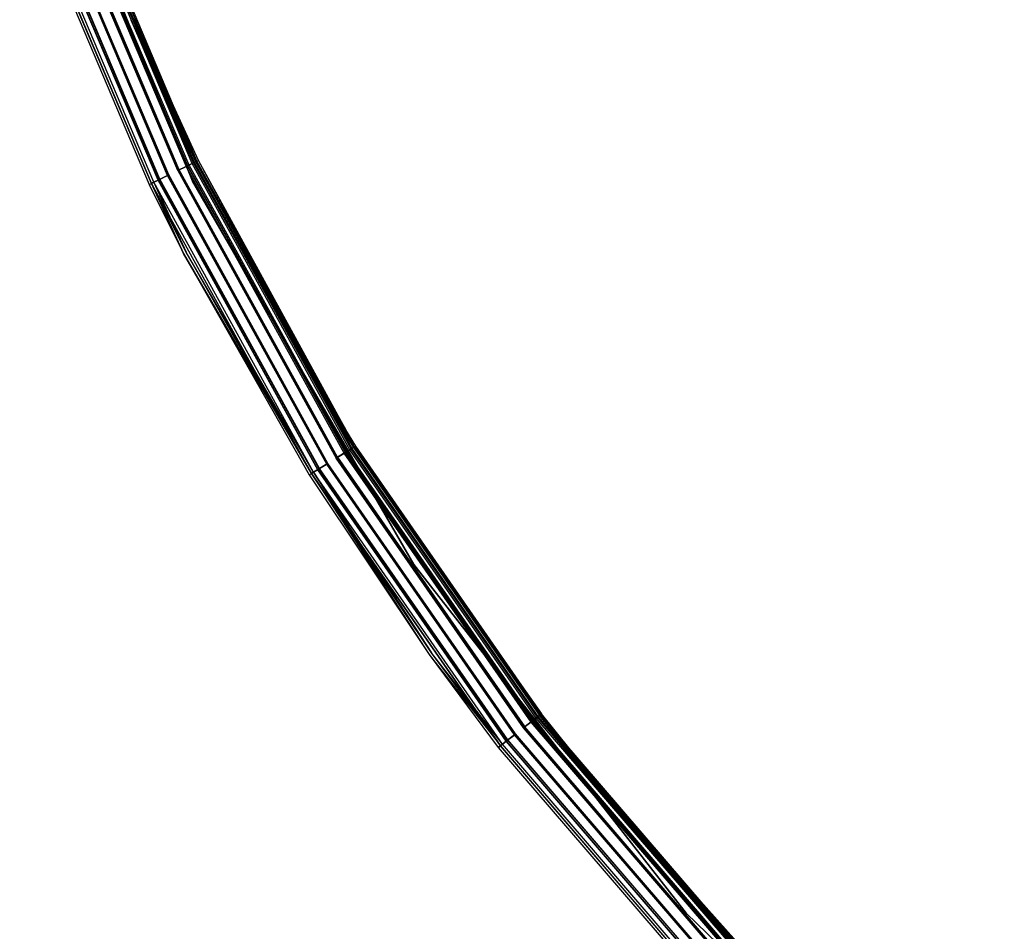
# Model space of a CAD drawing. Extents: x -22.9 to 23, y 4.7 to 50.6.
# Tile 2 of 95: x -21.5 to -14.5, y 12.3 to 18.8. Entities that reach past the tile are written whole.
import ezdxf

# ---------------------------------------------------------------- set-up
doc = ezdxf.new("R2010")
doc.units = 0
doc.header["$LTSCALE"] = 2.54
doc.layers.get('0').update_dxf_attribs({"linetype": 'CONTINUOUS'})

# ---------------------------------------------------------------- blocks, each defined once
blk = doc.blocks.new('HOTEL-MOOD-11783-11791_STL')
at = {"color": 0}
for p, q in [((-21.4789, 20.5931, 1.8265), (-20.2986, 17.6717, 1.8265)), ((-20.2986, 17.6717, 1.8065), (-21.4789, 20.5931, 1.8065)), ((-21.4789, 20.5931, 1.8265), (-20.2986, 17.6717, 1.8265)), ((-20.2986, 17.6717, 1.8065), (-21.4789, 20.5931, 1.8065)), ((-21.2527, 19.9239, 31.9371), (-20.3429, 17.7774, 31.9371)), ((-21.2527, 19.9239, 31.9371), (-20.3429, 17.7774, 31.9371)), ((-20.3342, 17.7816, 1.6593), (-21.2436, 19.9272, 1.6593)), ((-20.3342, 17.7816, 1.6593), (-21.2436, 19.9272, 1.6593)), ((-20.3317, 17.7828, 31.9528), (-21.241, 19.9282, 31.9528)), ((-20.3317, 17.7828, 31.9528), (-21.241, 19.9282, 31.9528)), ((-20.323, 17.7871, 1.6437), (-21.2319, 19.9315, 1.6437)), ((-20.323, 17.7871, 1.6437), (-21.2319, 19.9315, 1.6437)), ((-20.3008, 17.7979, 31.8783), (-21.2087, 19.94, 31.8783)), ((-20.3008, 17.7979, 31.8783), (-21.2087, 19.94, 31.8783)), ((-21.1979, 19.9439, 1.7202), (-20.7346, 18.8187, 1.7961)), ((-20.2905, 17.8029, 1.7202), (-21.1979, 19.9439, 1.7202)), ((-20.2905, 17.8029, 1.7202), (-21.1979, 19.9439, 1.7202)), ((-21.1979, 19.9439, 1.7202), (-20.7346, 18.8187, 1.7961)), ((-20.2857, 17.8052, 31.8049), (-21.1929, 19.9457, 31.8049)), ((-20.2857, 17.8052, 31.8049), (-21.1929, 19.9457, 31.8049)), ((-20.2845, 17.8058, 31.887), (-21.1917, 19.9461, 31.887)), ((-20.2845, 17.8058, 31.887), (-21.1917, 19.9461, 31.887)), ((-21.1816, 19.9498, 1.7961), (-20.7346, 18.8187, 1.7961)), ((-21.1816, 19.9498, 1.7961), (-20.7346, 18.8187, 1.7961)), ((-20.2743, 17.8107, 1.7115), (-21.181, 19.95, 1.7115)), ((-20.2743, 17.8107, 1.7115), (-21.181, 19.95, 1.7115)), ((-21.1741, 19.9525, 31.8049), (-20.2677, 17.8139, 31.8049)), ((-21.1741, 19.9525, 31.8049), (-20.2677, 17.8139, 31.8049)), ((-20.5438, 17.6798, 31.9528), (-21.4625, 19.8475, 31.9528)), ((-20.5438, 17.6798, 31.9528), (-21.4625, 19.8475, 31.9528)), ((-20.5418, 17.6807, 1.6438), (-21.4604, 19.8482, 1.6438)), ((-20.5418, 17.6807, 1.6438), (-21.4604, 19.8482, 1.6438)), ((-20.5325, 17.6852, 31.9371), (-21.4508, 19.8517, 31.9371)), ((-20.5325, 17.6852, 31.9371), (-21.4508, 19.8517, 31.9371)), ((-20.5305, 17.6862, 1.6595), (-21.4487, 19.8525, 1.6595)), ((-20.5305, 17.6862, 1.6595), (-21.4487, 19.8525, 1.6595)), ((-20.4756, 17.7129, 31.9893), (-21.3913, 19.8734, 31.9893)), ((-20.4756, 17.7129, 31.9893), (-21.3913, 19.8734, 31.9893)), ((-20.4716, 17.7149, 31.9698), (-21.3871, 19.8749, 31.9698)), ((-20.4716, 17.7149, 31.9698), (-21.3871, 19.8749, 31.9698)), ((-20.4715, 17.7149, 1.6061), (-21.387, 19.875, 1.6061)), ((-20.4715, 17.7149, 1.6061), (-21.387, 19.875, 1.6061)), ((-20.4674, 17.7169, 1.6256), (-21.3828, 19.8765, 1.6256)), ((-20.4674, 17.7169, 1.6256), (-21.3828, 19.8765, 1.6256)), ((-20.4039, 17.7477, 31.9698), (-21.3164, 19.9007, 31.9698)), ((-20.4039, 17.7477, 31.9698), (-21.3164, 19.9007, 31.9698)), ((-20.3999, 17.7497, 31.9893), (-21.3122, 19.9022, 31.9893)), ((-20.3999, 17.7497, 31.9893), (-21.3122, 19.9022, 31.9893)), ((-20.3974, 17.7509, 1.6256), (-21.3096, 19.9032, 1.6256)), ((-20.3974, 17.7509, 1.6256), (-21.3096, 19.9032, 1.6256)), ((-20.3934, 17.7529, 1.6061), (-21.3054, 19.9047, 1.6061)), ((-20.3934, 17.7529, 1.6061), (-21.3054, 19.9047, 1.6061)), ((-21.5294, 19.8231, 31.8049), (-20.6078, 17.6487, 31.8049)), ((-21.5294, 19.8231, 1.7963), (-20.6078, 17.6487, 1.7963)), ((-21.5294, 19.8231, 31.8049), (-20.6078, 17.6487, 31.8049)), ((-21.5294, 19.8231, 1.7963), (-20.6078, 17.6487, 1.7963)), ((-20.5909, 17.6568, 31.887), (-21.5118, 19.8295, 31.887)), ((-20.5909, 17.6568, 31.887), (-21.5118, 19.8295, 31.887)), ((-20.5904, 17.6571, 1.7117), (-21.5113, 19.8297, 1.7117)), ((-20.5904, 17.6571, 1.7117), (-21.5113, 19.8297, 1.7117)), ((-20.5898, 17.6574, 31.8049), (-21.5106, 19.8299, 31.8049)), ((-20.5898, 17.6574, 1.7963), (-21.5106, 19.8299, 1.7963)), ((-20.5898, 17.6574, 31.8049), (-21.5106, 19.8299, 31.8049)), ((-20.5898, 17.6574, 1.7963), (-21.5106, 19.8299, 1.7963)), ((-20.5747, 17.6647, 31.8783), (-21.4949, 19.8357, 31.8783)), ((-20.5747, 17.6647, 31.8783), (-21.4949, 19.8357, 31.8783)), ((-20.5742, 17.665, 1.7204), (-21.4943, 19.8359, 1.7204)), ((-20.5742, 17.665, 1.7204), (-21.4943, 19.8359, 1.7204)), ((-20.7346, 18.8187, 1.7961), (-20.2748, 17.8105, 1.7961)), ((-20.2905, 17.8029, 1.7202), (-20.7346, 18.8187, 1.7961)), ((-20.7346, 18.8187, 1.7961), (-20.2748, 17.8105, 1.7961)), ((-20.2905, 17.8029, 1.7202), (-20.7346, 18.8187, 1.7961)), ((-20.2568, 17.8192, 1.7961), (-20.7162, 18.8266, 1.7961)), ((-20.7162, 18.8266, 1.7961), (-20.2743, 17.8107, 1.7115)), ((-20.2568, 17.8192, 1.7961), (-20.7162, 18.8266, 1.7961)), ((-20.7162, 18.8266, 1.7961), (-20.2743, 17.8107, 1.7115)), ((-20.2677, 17.8139, 31.8049), (-20.2845, 17.8058, 31.887)), ((-20.2677, 17.8139, 31.8049), (-20.2845, 17.8058, 31.887)), ((-20.2568, 17.8192, 1.7961), (-20.2743, 17.8107, 1.7115)), ((-20.2568, 17.8192, 1.7961), (-20.2743, 17.8107, 1.7115)), ((-20.2677, 17.8139, 31.8049), (-19.1462, 15.7799, 31.8049)), ((-20.2677, 17.8139, 31.8049), (-19.1462, 15.7799, 31.8049)), ((-19.2068, 15.9012, 1.7961), (-20.2568, 17.8192, 1.7961)), ((-19.1524, 15.776, 1.7115), (-20.2568, 17.8192, 1.7961)), ((-19.2068, 15.9012, 1.7961), (-20.2568, 17.8192, 1.7961)), ((-19.1524, 15.776, 1.7115), (-20.2568, 17.8192, 1.7961)), ((-20.4039, 17.7477, 31.9698), (-20.3429, 17.7774, 31.9371)), ((-20.4039, 17.7477, 31.9698), (-20.3429, 17.7774, 31.9371)), ((-20.4039, 17.7477, 31.9698), (-19.2749, 15.7, 31.9698)), ((-20.4039, 17.7477, 31.9698), (-19.2749, 15.7, 31.9698)), ((-20.3317, 17.7828, 31.9528), (-20.3999, 17.7497, 31.9893)), ((-20.3317, 17.7828, 31.9528), (-20.3999, 17.7497, 31.9893)), ((-19.2711, 15.7024, 31.9893), (-20.3999, 17.7497, 31.9893)), ((-19.2711, 15.7024, 31.9893), (-20.3999, 17.7497, 31.9893)), ((-20.3974, 17.7509, 1.6256), (-20.3342, 17.7816, 1.6593)), ((-20.3974, 17.7509, 1.6256), (-20.3342, 17.7816, 1.6593)), ((-19.2687, 15.7039, 1.6256), (-20.3974, 17.7509, 1.6256)), ((-19.2687, 15.7039, 1.6256), (-20.3974, 17.7509, 1.6256)), ((-20.323, 17.7871, 1.6437), (-20.3934, 17.7529, 1.6061)), ((-20.323, 17.7871, 1.6437), (-20.3934, 17.7529, 1.6061)), ((-19.2649, 15.7062, 1.6061), (-20.3934, 17.7529, 1.6061)), ((-19.2649, 15.7062, 1.6061), (-20.3934, 17.7529, 1.6061)), ((-20.3008, 17.7979, 31.8783), (-20.3429, 17.7774, 31.9371)), ((-20.3008, 17.7979, 31.8783), (-20.3429, 17.7774, 31.9371)), ((-19.2173, 15.7358, 31.9371), (-20.3429, 17.7774, 31.9371)), ((-19.2173, 15.7358, 31.9371), (-20.3429, 17.7774, 31.9371)), ((-20.3342, 17.7816, 1.6593), (-20.2905, 17.8029, 1.7202)), ((-20.3342, 17.7816, 1.6593), (-20.2905, 17.8029, 1.7202)), ((-19.209, 15.7409, 1.6593), (-20.3342, 17.7816, 1.6593)), ((-19.209, 15.7409, 1.6593), (-20.3342, 17.7816, 1.6593)), ((-20.2845, 17.8058, 31.887), (-20.3317, 17.7828, 31.9528)), ((-20.2845, 17.8058, 31.887), (-20.3317, 17.7828, 31.9528)), ((-19.2067, 15.7423, 31.9528), (-20.3317, 17.7828, 31.9528)), ((-19.2067, 15.7423, 31.9528), (-20.3317, 17.7828, 31.9528)), ((-20.2743, 17.8107, 1.7115), (-20.323, 17.7871, 1.6437)), ((-20.2743, 17.8107, 1.7115), (-20.323, 17.7871, 1.6437)), ((-19.1985, 15.7474, 1.6437), (-20.323, 17.7871, 1.6437)), ((-19.1985, 15.7474, 1.6437), (-20.323, 17.7871, 1.6437)), ((-20.2857, 17.8052, 31.8049), (-20.3008, 17.7979, 31.8783)), ((-20.2857, 17.8052, 31.8049), (-20.3008, 17.7979, 31.8783)), ((-19.1774, 15.7605, 31.8783), (-20.3008, 17.7979, 31.8783)), ((-19.1774, 15.7605, 31.8783), (-20.3008, 17.7979, 31.8783)), ((-20.2748, 17.8105, 1.7961), (-20.2905, 17.8029, 1.7202)), ((-20.2748, 17.8105, 1.7961), (-20.2905, 17.8029, 1.7202)), ((-19.1677, 15.7665, 1.7202), (-20.2905, 17.8029, 1.7202)), ((-19.2238, 15.8908, 1.7961), (-20.2905, 17.8029, 1.7202)), ((-19.1677, 15.7665, 1.7202), (-20.2905, 17.8029, 1.7202)), ((-19.2238, 15.8908, 1.7961), (-20.2905, 17.8029, 1.7202)), ((-19.1632, 15.7693, 31.8049), (-20.2857, 17.8052, 31.8049)), ((-19.1632, 15.7693, 31.8049), (-20.2857, 17.8052, 31.8049)), ((-19.1621, 15.77, 31.887), (-20.2845, 17.8058, 31.887)), ((-19.1621, 15.77, 31.887), (-20.2845, 17.8058, 31.887)), ((-20.2748, 17.8105, 1.7961), (-19.2068, 15.9012, 1.7961)), ((-20.2748, 17.8105, 1.7961), (-19.2068, 15.9012, 1.7961)), ((-20.2748, 17.8105, 1.7961), (-19.2238, 15.8908, 1.7961)), ((-20.2748, 17.8105, 1.7961), (-19.2238, 15.8908, 1.7961)), ((-19.1524, 15.776, 1.7115), (-20.2743, 17.8107, 1.7115)), ((-19.1524, 15.776, 1.7115), (-20.2743, 17.8107, 1.7115)), ((-20.5438, 17.6798, 31.9528), (-20.5909, 17.6568, 31.887)), ((-20.5438, 17.6798, 31.9528), (-20.5909, 17.6568, 31.887)), ((-20.5418, 17.6807, 1.6438), (-20.5904, 17.6571, 1.7117)), ((-20.5418, 17.6807, 1.6438), (-20.5904, 17.6571, 1.7117)), ((-20.5325, 17.6852, 31.9371), (-20.5747, 17.6647, 31.8783)), ((-20.5325, 17.6852, 31.9371), (-20.5747, 17.6647, 31.8783)), ((-20.5742, 17.665, 1.7204), (-20.5305, 17.6862, 1.6595)), ((-20.5742, 17.665, 1.7204), (-20.5305, 17.6862, 1.6595)), ((-20.4756, 17.7129, 31.9893), (-20.5438, 17.6798, 31.9528)), ((-20.4756, 17.7129, 31.9893), (-20.5438, 17.6798, 31.9528)), ((-19.407, 15.618, 31.9528), (-20.5438, 17.6798, 31.9528)), ((-19.407, 15.618, 31.9528), (-20.5438, 17.6798, 31.9528)), ((-20.4715, 17.7149, 1.6061), (-20.5418, 17.6807, 1.6438)), ((-20.4715, 17.7149, 1.6061), (-20.5418, 17.6807, 1.6438)), ((-19.4051, 15.6192, 1.6438), (-20.5418, 17.6807, 1.6438)), ((-19.4051, 15.6192, 1.6438), (-20.5418, 17.6807, 1.6438)), ((-20.4716, 17.7149, 31.9698), (-20.5325, 17.6852, 31.9371)), ((-20.4716, 17.7149, 31.9698), (-20.5325, 17.6852, 31.9371)), ((-19.3964, 15.6246, 31.9371), (-20.5325, 17.6852, 31.9371)), ((-19.3964, 15.6246, 31.9371), (-20.5325, 17.6852, 31.9371)), ((-20.5305, 17.6862, 1.6595), (-20.4674, 17.7169, 1.6256)), ((-20.5305, 17.6862, 1.6595), (-20.4674, 17.7169, 1.6256)), ((-19.3945, 15.6258, 1.6595), (-20.5305, 17.6862, 1.6595)), ((-19.3945, 15.6258, 1.6595), (-20.5305, 17.6862, 1.6595)), ((-19.3426, 15.658, 31.9893), (-20.4756, 17.7129, 31.9893)), ((-19.3426, 15.658, 31.9893), (-20.4756, 17.7129, 31.9893)), ((-19.3388, 15.6604, 31.9698), (-20.4716, 17.7149, 31.9698)), ((-19.3388, 15.6604, 31.9698), (-20.4716, 17.7149, 31.9698)), ((-19.3387, 15.6604, 1.6061), (-20.4715, 17.7149, 1.6061)), ((-19.3387, 15.6604, 1.6061), (-20.4715, 17.7149, 1.6061)), ((-19.3349, 15.6628, 1.6256), (-20.4674, 17.7169, 1.6256)), ((-19.3349, 15.6628, 1.6256), (-20.4674, 17.7169, 1.6256)), ((-20.2986, 17.6717, 1.8265), (-18.7232, 14.9431, 1.8265)), ((-18.7232, 14.9431, 1.8065), (-20.2986, 17.6717, 1.8065)), ((-20.2986, 17.6717, 1.8265), (-18.7232, 14.9431, 1.8265)), ((-20.2986, 17.6717, 1.8265), (-20.2986, 17.6717, 1.8065)), ((-18.7232, 14.9431, 1.8065), (-20.2986, 17.6717, 1.8065)), ((-20.2986, 17.6717, 1.8265), (-20.2986, 17.6717, 1.8065)), ((-20.6078, 17.6487, 1.7963), (-20.5904, 17.6571, 1.7117)), ((-20.6078, 17.6487, 1.7963), (-20.5904, 17.6571, 1.7117)), ((-20.6078, 17.6487, 31.8049), (-20.5909, 17.6568, 31.887)), ((-20.6078, 17.6487, 31.8049), (-20.5909, 17.6568, 31.887)), ((-20.6078, 17.6487, 31.8049), (-20.3617, 17.1574, 31.8049)), ((-20.6078, 17.6487, 1.7963), (-20.6078, 17.6487, 31.8049)), ((-20.6078, 17.6487, 1.7963), (-20.6078, 17.6487, 31.8049)), ((-20.6078, 17.6487, 1.7963), (-20.3617, 17.1574, 1.7963)), ((-20.6078, 17.6487, 31.8049), (-20.3617, 17.1574, 31.8049)), ((-20.6078, 17.6487, 1.7963), (-20.3617, 17.1574, 1.7963)), ((-20.3617, 17.1574, 31.8049), (-20.5909, 17.6568, 31.887)), ((-20.3617, 17.1574, 31.8049), (-20.5909, 17.6568, 31.887)), ((-19.4516, 15.5904, 31.887), (-20.5909, 17.6568, 31.887)), ((-19.4516, 15.5904, 31.887), (-20.5909, 17.6568, 31.887)), ((-20.5904, 17.6571, 1.7117), (-20.3617, 17.1574, 1.7963)), ((-19.4511, 15.5907, 1.7117), (-20.5904, 17.6571, 1.7117)), ((-19.4511, 15.5907, 1.7117), (-20.5904, 17.6571, 1.7117)), ((-20.5904, 17.6571, 1.7117), (-20.3617, 17.1574, 1.7963)), ((-20.5898, 17.6574, 1.7963), (-20.5742, 17.665, 1.7204)), ((-20.5898, 17.6574, 1.7963), (-20.5742, 17.665, 1.7204)), ((-20.5747, 17.6647, 31.8783), (-20.5898, 17.6574, 31.8049)), ((-20.5747, 17.6647, 31.8783), (-20.5898, 17.6574, 31.8049)), ((-20.3439, 17.1666, 31.8049), (-20.5898, 17.6574, 31.8049)), ((-20.3439, 17.1666, 1.7963), (-20.5898, 17.6574, 1.7963)), ((-20.5898, 17.6574, 1.7963), (-20.5898, 17.6574, 31.8049)), ((-20.3439, 17.1666, 31.8049), (-20.5898, 17.6574, 31.8049)), ((-20.5898, 17.6574, 1.7963), (-20.5898, 17.6574, 31.8049)), ((-20.3439, 17.1666, 1.7963), (-20.5898, 17.6574, 1.7963)), ((-20.5747, 17.6647, 31.8783), (-20.3439, 17.1666, 31.8049)), ((-19.4363, 15.5999, 31.8783), (-20.5747, 17.6647, 31.8783)), ((-19.4363, 15.5999, 31.8783), (-20.5747, 17.6647, 31.8783)), ((-20.5747, 17.6647, 31.8783), (-20.3439, 17.1666, 31.8049)), ((-19.4358, 15.6002, 1.7204), (-20.5742, 17.665, 1.7204)), ((-20.3439, 17.1666, 1.7963), (-20.5742, 17.665, 1.7204)), ((-20.3439, 17.1666, 1.7963), (-20.5742, 17.665, 1.7204)), ((-19.4358, 15.6002, 1.7204), (-20.5742, 17.665, 1.7204)), ((-20.3617, 17.1574, 31.8049), (-19.4516, 15.5904, 31.887)), ((-20.3617, 17.1574, 31.8049), (-19.4516, 15.5904, 31.887)), ((-20.3617, 17.1574, 31.8049), (-19.4675, 15.5805, 31.8049)), ((-20.3617, 17.1574, 1.7963), (-20.3617, 17.1574, 31.8049)), ((-20.3617, 17.1574, 1.7963), (-20.3617, 17.1574, 31.8049)), ((-20.3617, 17.1574, 1.7963), (-19.4675, 15.5805, 1.7963)), ((-20.3617, 17.1574, 31.8049), (-19.4675, 15.5805, 31.8049)), ((-19.4511, 15.5907, 1.7117), (-20.3617, 17.1574, 1.7963)), ((-19.4511, 15.5907, 1.7117), (-20.3617, 17.1574, 1.7963)), ((-20.3617, 17.1574, 1.7963), (-19.4675, 15.5805, 1.7963)), ((-19.4363, 15.5999, 31.8783), (-20.3439, 17.1666, 31.8049)), ((-19.4363, 15.5999, 31.8783), (-20.3439, 17.1666, 31.8049)), ((-19.4505, 15.5911, 31.8049), (-20.3439, 17.1666, 31.8049)), ((-19.4505, 15.5911, 1.7963), (-20.3439, 17.1666, 1.7963)), ((-20.3439, 17.1666, 1.7963), (-20.3439, 17.1666, 31.8049)), ((-19.4505, 15.5911, 31.8049), (-20.3439, 17.1666, 31.8049)), ((-20.3439, 17.1666, 1.7963), (-20.3439, 17.1666, 31.8049)), ((-19.4505, 15.5911, 1.7963), (-20.3439, 17.1666, 1.7963)), ((-19.4358, 15.6002, 1.7204), (-20.3439, 17.1666, 1.7963)), ((-19.4358, 15.6002, 1.7204), (-20.3439, 17.1666, 1.7963)), ((-19.2238, 15.8908, 1.7961), (-19.1529, 15.7757, 1.7961)), ((-19.2238, 15.8908, 1.7961), (-19.1529, 15.7757, 1.7961)), ((-19.2238, 15.8908, 1.7961), (-19.1677, 15.7665, 1.7202)), ((-19.2238, 15.8908, 1.7961), (-19.1677, 15.7665, 1.7202)), ((-19.1359, 15.7862, 1.7961), (-19.2068, 15.9012, 1.7961)), ((-19.1359, 15.7862, 1.7961), (-19.2068, 15.9012, 1.7961)), ((-19.1524, 15.776, 1.7115), (-19.2068, 15.9012, 1.7961)), ((-19.1524, 15.776, 1.7115), (-19.2068, 15.9012, 1.7961)), ((-19.1462, 15.7799, 31.8049), (-19.1621, 15.77, 31.887)), ((-19.1462, 15.7799, 31.8049), (-19.1621, 15.77, 31.887)), ((-19.1359, 15.7862, 1.7961), (-19.1524, 15.776, 1.7115)), ((-19.1359, 15.7862, 1.7961), (-19.1524, 15.776, 1.7115)), ((-19.1462, 15.7799, 31.8049), (-17.8215, 13.8719, 31.8049)), ((-19.1462, 15.7799, 31.8049), (-17.8215, 13.8719, 31.8049)), ((-17.8119, 13.8793, 1.7961), (-19.1359, 15.7862, 1.7961)), ((-17.8119, 13.8793, 1.7961), (-19.1359, 15.7862, 1.7961)), ((-19.2173, 15.7358, 31.9371), (-19.2749, 15.7, 31.9698)), ((-19.2173, 15.7358, 31.9371), (-19.2749, 15.7, 31.9698)), ((-19.2067, 15.7423, 31.9528), (-19.2711, 15.7024, 31.9893)), ((-19.2067, 15.7423, 31.9528), (-19.2711, 15.7024, 31.9893)), ((-19.2687, 15.7039, 1.6256), (-19.209, 15.7409, 1.6593)), ((-19.2687, 15.7039, 1.6256), (-19.209, 15.7409, 1.6593)), ((-19.1985, 15.7474, 1.6437), (-19.2649, 15.7062, 1.6061)), ((-19.1985, 15.7474, 1.6437), (-19.2649, 15.7062, 1.6061)), ((-19.1774, 15.7605, 31.8783), (-19.2173, 15.7358, 31.9371)), ((-19.1774, 15.7605, 31.8783), (-19.2173, 15.7358, 31.9371)), ((-17.8876, 13.8207, 31.9371), (-19.2173, 15.7358, 31.9371)), ((-17.8876, 13.8207, 31.9371), (-19.2173, 15.7358, 31.9371)), ((-19.209, 15.7409, 1.6593), (-19.1677, 15.7665, 1.7202)), ((-19.209, 15.7409, 1.6593), (-19.1677, 15.7665, 1.7202)), ((-17.88, 13.8266, 1.6593), (-19.209, 15.7409, 1.6593)), ((-17.88, 13.8266, 1.6593), (-19.209, 15.7409, 1.6593)), ((-19.1621, 15.77, 31.887), (-19.2067, 15.7423, 31.9528)), ((-19.1621, 15.77, 31.887), (-19.2067, 15.7423, 31.9528)), ((-17.8778, 13.8284, 31.9528), (-19.2067, 15.7423, 31.9528)), ((-17.8778, 13.8284, 31.9528), (-19.2067, 15.7423, 31.9528)), ((-19.1524, 15.776, 1.7115), (-19.1985, 15.7474, 1.6437)), ((-19.1524, 15.776, 1.7115), (-19.1985, 15.7474, 1.6437)), ((-19.1985, 15.7474, 1.6437), (-17.8701, 13.8343, 1.6437)), ((-19.1985, 15.7474, 1.6437), (-17.8701, 13.8343, 1.6437)), ((-19.1632, 15.7693, 31.8049), (-19.1774, 15.7605, 31.8783)), ((-19.1632, 15.7693, 31.8049), (-19.1774, 15.7605, 31.8783)), ((-17.8505, 13.8494, 31.8783), (-19.1774, 15.7605, 31.8783)), ((-17.8505, 13.8494, 31.8783), (-19.1774, 15.7605, 31.8783)), ((-19.1529, 15.7757, 1.7961), (-19.1677, 15.7665, 1.7202)), ((-19.1529, 15.7757, 1.7961), (-19.1677, 15.7665, 1.7202)), ((-17.8415, 13.8564, 1.7202), (-19.1677, 15.7665, 1.7202)), ((-17.8415, 13.8564, 1.7202), (-19.1677, 15.7665, 1.7202)), ((-17.8373, 13.8597, 31.8049), (-19.1632, 15.7693, 31.8049)), ((-17.8373, 13.8597, 31.8049), (-19.1632, 15.7693, 31.8049)), ((-17.8363, 13.8605, 31.887), (-19.1621, 15.77, 31.887)), ((-17.8363, 13.8605, 31.887), (-19.1621, 15.77, 31.887)), ((-19.1529, 15.7757, 1.7961), (-17.8119, 13.8793, 1.7961)), ((-19.1529, 15.7757, 1.7961), (-17.8119, 13.8793, 1.7961)), ((-19.1529, 15.7757, 1.7961), (-17.8277, 13.8671, 1.7961)), ((-19.1529, 15.7757, 1.7961), (-17.8277, 13.8671, 1.7961)), ((-19.1524, 15.776, 1.7115), (-17.8273, 13.8674, 1.7115)), ((-19.1524, 15.776, 1.7115), (-17.8273, 13.8674, 1.7115)), ((-19.3426, 15.658, 31.9893), (-19.407, 15.618, 31.9528)), ((-19.3426, 15.658, 31.9893), (-19.407, 15.618, 31.9528)), ((-19.3387, 15.6604, 1.6061), (-19.4051, 15.6192, 1.6438)), ((-19.3387, 15.6604, 1.6061), (-19.4051, 15.6192, 1.6438)), ((-19.3388, 15.6604, 31.9698), (-19.3964, 15.6246, 31.9371)), ((-19.3388, 15.6604, 31.9698), (-19.3964, 15.6246, 31.9371)), ((-19.3945, 15.6258, 1.6595), (-19.3349, 15.6628, 1.6256)), ((-19.3945, 15.6258, 1.6595), (-19.3349, 15.6628, 1.6256)), ((-18.0043, 13.7305, 31.9893), (-19.3426, 15.658, 31.9893)), ((-18.0043, 13.7305, 31.9893), (-19.3426, 15.658, 31.9893)), ((-19.3388, 15.6604, 31.9698), (-18.0008, 13.7332, 31.9698)), ((-19.3388, 15.6604, 31.9698), (-18.0008, 13.7332, 31.9698)), ((-19.3387, 15.6604, 1.6061), (-18.0007, 13.7333, 1.6061)), ((-19.3387, 15.6604, 1.6061), (-18.0007, 13.7333, 1.6061)), ((-17.9971, 13.736, 1.6256), (-19.3349, 15.6628, 1.6256)), ((-17.9971, 13.736, 1.6256), (-19.3349, 15.6628, 1.6256)), ((-17.9413, 13.7793, 31.9698), (-19.2749, 15.7, 31.9698)), ((-17.9413, 13.7793, 31.9698), (-19.2749, 15.7, 31.9698)), ((-17.9377, 13.782, 31.9893), (-19.2711, 15.7024, 31.9893)), ((-17.9377, 13.782, 31.9893), (-19.2711, 15.7024, 31.9893)), ((-17.9355, 13.7837, 1.6256), (-19.2687, 15.7039, 1.6256)), ((-17.9355, 13.7837, 1.6256), (-19.2687, 15.7039, 1.6256)), ((-19.2649, 15.7062, 1.6061), (-17.932, 13.7864, 1.6061)), ((-19.2649, 15.7062, 1.6061), (-17.932, 13.7864, 1.6061)), ((-19.4675, 15.5805, 1.7963), (-19.4511, 15.5907, 1.7117)), ((-19.4675, 15.5805, 1.7963), (-19.4511, 15.5907, 1.7117)), ((-19.4675, 15.5805, 31.8049), (-19.4516, 15.5904, 31.887)), ((-19.4675, 15.5805, 31.8049), (-19.4516, 15.5904, 31.887)), ((-19.4675, 15.5805, 31.8049), (-18.613, 14.3014, 31.8049)), ((-19.4675, 15.5805, 1.7963), (-19.4675, 15.5805, 31.8049)), ((-19.4675, 15.5805, 1.7963), (-19.4675, 15.5805, 31.8049)), ((-19.4675, 15.5805, 1.7963), (-18.613, 14.3014, 1.7963)), ((-19.4675, 15.5805, 31.8049), (-18.613, 14.3014, 31.8049)), ((-19.4675, 15.5805, 1.7963), (-18.613, 14.3014, 1.7963)), ((-19.407, 15.618, 31.9528), (-19.4516, 15.5904, 31.887)), ((-19.407, 15.618, 31.9528), (-19.4516, 15.5904, 31.887)), ((-18.1057, 13.652, 31.887), (-19.4516, 15.5904, 31.887)), ((-19.4516, 15.5904, 31.887), (-18.613, 14.3014, 31.8049)), ((-19.4516, 15.5904, 31.887), (-18.613, 14.3014, 31.8049)), ((-18.1057, 13.652, 31.887), (-19.4516, 15.5904, 31.887)), ((-19.4051, 15.6192, 1.6438), (-19.4511, 15.5907, 1.7117)), ((-19.4051, 15.6192, 1.6438), (-19.4511, 15.5907, 1.7117)), ((-19.4511, 15.5907, 1.7117), (-18.613, 14.3014, 1.7963)), ((-19.4511, 15.5907, 1.7117), (-18.613, 14.3014, 1.7963)), ((-19.4511, 15.5907, 1.7117), (-18.1053, 13.6524, 1.7117)), ((-19.4511, 15.5907, 1.7117), (-18.1053, 13.6524, 1.7117)), ((-19.4505, 15.5911, 1.7963), (-19.4358, 15.6002, 1.7204)), ((-19.4505, 15.5911, 1.7963), (-19.4358, 15.6002, 1.7204)), ((-19.4505, 15.5911, 31.8049), (-19.4363, 15.5999, 31.8783)), ((-19.4505, 15.5911, 31.8049), (-19.4363, 15.5999, 31.8783)), ((-18.5968, 14.3131, 31.8049), (-19.4505, 15.5911, 31.8049)), ((-18.5968, 14.3131, 1.7963), (-19.4505, 15.5911, 1.7963)), ((-19.4505, 15.5911, 1.7963), (-19.4505, 15.5911, 31.8049)), ((-18.5968, 14.3131, 31.8049), (-19.4505, 15.5911, 31.8049)), ((-19.4505, 15.5911, 1.7963), (-19.4505, 15.5911, 31.8049)), ((-18.5968, 14.3131, 1.7963), (-19.4505, 15.5911, 1.7963)), ((-19.3964, 15.6246, 31.9371), (-19.4363, 15.5999, 31.8783)), ((-19.3964, 15.6246, 31.9371), (-19.4363, 15.5999, 31.8783)), ((-19.4363, 15.5999, 31.8783), (-18.5968, 14.3131, 31.8049)), ((-18.0915, 13.663, 31.8783), (-19.4363, 15.5999, 31.8783)), ((-18.0915, 13.663, 31.8783), (-19.4363, 15.5999, 31.8783)), ((-19.4363, 15.5999, 31.8783), (-18.5968, 14.3131, 31.8049)), ((-19.4358, 15.6002, 1.7204), (-19.3945, 15.6258, 1.6595)), ((-19.4358, 15.6002, 1.7204), (-19.3945, 15.6258, 1.6595)), ((-18.091, 13.6634, 1.7204), (-19.4358, 15.6002, 1.7204)), ((-18.5968, 14.3131, 1.7963), (-19.4358, 15.6002, 1.7204)), ((-18.5968, 14.3131, 1.7963), (-19.4358, 15.6002, 1.7204)), ((-18.091, 13.6634, 1.7204), (-19.4358, 15.6002, 1.7204)), ((-18.0643, 13.6841, 31.9528), (-19.407, 15.618, 31.9528)), ((-18.0643, 13.6841, 31.9528), (-19.407, 15.618, 31.9528)), ((-19.4051, 15.6192, 1.6438), (-18.0625, 13.6855, 1.6438)), ((-19.4051, 15.6192, 1.6438), (-18.0625, 13.6855, 1.6438)), ((-18.0544, 13.6917, 31.9371), (-19.3964, 15.6246, 31.9371)), ((-18.0544, 13.6917, 31.9371), (-19.3964, 15.6246, 31.9371)), ((-18.0526, 13.6931, 1.6595), (-19.3945, 15.6258, 1.6595)), ((-18.0526, 13.6931, 1.6595), (-19.3945, 15.6258, 1.6595)), ((-18.7232, 14.9431, 1.8265), (-16.7834, 12.4602, 1.8265)), ((-16.7834, 12.4602, 1.8065), (-18.7232, 14.9431, 1.8065)), ((-18.7232, 14.9431, 1.8265), (-16.7834, 12.4602, 1.8265)), ((-18.7232, 14.9431, 1.8265), (-18.7232, 14.9431, 1.8065)), ((-16.7834, 12.4602, 1.8065), (-18.7232, 14.9431, 1.8065)), ((-18.7232, 14.9431, 1.8265), (-18.7232, 14.9431, 1.8065)), ((-18.0915, 13.663, 31.8783), (-18.5968, 14.3131, 31.8049)), ((-18.1047, 13.6528, 31.8049), (-18.5968, 14.3131, 31.8049)), ((-18.0915, 13.663, 31.8783), (-18.5968, 14.3131, 31.8049)), ((-18.1047, 13.6528, 1.7963), (-18.5968, 14.3131, 1.7963)), ((-18.5968, 14.3131, 1.7963), (-18.5968, 14.3131, 31.8049)), ((-18.1047, 13.6528, 31.8049), (-18.5968, 14.3131, 31.8049)), ((-18.5968, 14.3131, 1.7963), (-18.5968, 14.3131, 31.8049)), ((-18.1047, 13.6528, 1.7963), (-18.5968, 14.3131, 1.7963)), ((-18.091, 13.6634, 1.7204), (-18.5968, 14.3131, 1.7963)), ((-18.091, 13.6634, 1.7204), (-18.5968, 14.3131, 1.7963)), ((-18.613, 14.3014, 31.8049), (-18.1057, 13.652, 31.887)), ((-18.613, 14.3014, 31.8049), (-18.1206, 13.6406, 31.8049)), ((-18.613, 14.3014, 31.8049), (-18.1057, 13.652, 31.887)), ((-18.613, 14.3014, 1.7963), (-18.613, 14.3014, 31.8049)), ((-18.613, 14.3014, 1.7963), (-18.613, 14.3014, 31.8049)), ((-18.613, 14.3014, 1.7963), (-18.1206, 13.6406, 1.7963)), ((-18.613, 14.3014, 31.8049), (-18.1206, 13.6406, 31.8049)), ((-18.613, 14.3014, 1.7963), (-18.1206, 13.6406, 1.7963)), ((-18.613, 14.3014, 1.7963), (-18.1053, 13.6524, 1.7117)), ((-18.613, 14.3014, 1.7963), (-18.1053, 13.6524, 1.7117)), ((-17.8876, 13.8207, 31.9371), (-17.9413, 13.7793, 31.9698)), ((-17.8876, 13.8207, 31.9371), (-17.9413, 13.7793, 31.9698)), ((-17.8778, 13.8284, 31.9528), (-17.9377, 13.782, 31.9893)), ((-17.8778, 13.8284, 31.9528), (-17.9377, 13.782, 31.9893)), ((-17.9355, 13.7837, 1.6256), (-17.88, 13.8266, 1.6593)), ((-17.9355, 13.7837, 1.6256), (-17.88, 13.8266, 1.6593)), ((-17.8701, 13.8343, 1.6437), (-17.932, 13.7864, 1.6061)), ((-17.8701, 13.8343, 1.6437), (-17.932, 13.7864, 1.6061)), ((-17.8505, 13.8494, 31.8783), (-17.8876, 13.8207, 31.9371)), ((-17.8505, 13.8494, 31.8783), (-17.8876, 13.8207, 31.9371)), ((-16.3682, 12.0526, 31.9371), (-17.8876, 13.8207, 31.9371)), ((-16.3682, 12.0526, 31.9371), (-17.8876, 13.8207, 31.9371)), ((-17.88, 13.8266, 1.6593), (-17.8415, 13.8564, 1.7202)), ((-17.88, 13.8266, 1.6593), (-17.8415, 13.8564, 1.7202)), ((-16.3612, 12.0592, 1.6593), (-17.88, 13.8266, 1.6593)), ((-16.3612, 12.0592, 1.6593), (-17.88, 13.8266, 1.6593)), ((-17.8363, 13.8605, 31.887), (-17.8778, 13.8284, 31.9528)), ((-17.8363, 13.8605, 31.887), (-17.8778, 13.8284, 31.9528)), ((-16.3591, 12.0612, 31.9528), (-17.8778, 13.8284, 31.9528)), ((-16.3591, 12.0612, 31.9528), (-17.8778, 13.8284, 31.9528)), ((-17.8273, 13.8674, 1.7115), (-17.8701, 13.8343, 1.6437)), ((-17.8273, 13.8674, 1.7115), (-17.8701, 13.8343, 1.6437)), ((-16.3521, 12.0678, 1.6437), (-17.8701, 13.8343, 1.6437)), ((-16.3521, 12.0678, 1.6437), (-17.8701, 13.8343, 1.6437)), ((-17.8373, 13.8597, 31.8049), (-17.8505, 13.8494, 31.8783)), ((-17.8373, 13.8597, 31.8049), (-17.8505, 13.8494, 31.8783)), ((-16.3342, 12.0849, 31.8783), (-17.8505, 13.8494, 31.8783)), ((-16.3342, 12.0849, 31.8783), (-17.8505, 13.8494, 31.8783)), ((-17.8415, 13.8564, 1.7202), (-17.8277, 13.8671, 1.7961)), ((-17.8415, 13.8564, 1.7202), (-17.8277, 13.8671, 1.7961)), ((-17.8415, 13.8564, 1.7202), (-17.3029, 13.2139, 1.7961)), ((-16.326, 12.0928, 1.7202), (-17.8415, 13.8564, 1.7202)), ((-16.326, 12.0928, 1.7202), (-17.8415, 13.8564, 1.7202)), ((-17.8415, 13.8564, 1.7202), (-17.3029, 13.2139, 1.7961)), ((-16.3221, 12.0965, 31.8049), (-17.8373, 13.8597, 31.8049)), ((-16.3221, 12.0965, 31.8049), (-17.8373, 13.8597, 31.8049)), ((-17.8215, 13.8719, 31.8049), (-17.8363, 13.8605, 31.887)), ((-17.8215, 13.8719, 31.8049), (-17.8363, 13.8605, 31.887)), ((-16.3212, 12.0973, 31.887), (-17.8363, 13.8605, 31.887)), ((-16.3212, 12.0973, 31.887), (-17.8363, 13.8605, 31.887)), ((-17.8277, 13.8671, 1.7961), (-17.3029, 13.2139, 1.7961)), ((-17.8277, 13.8671, 1.7961), (-17.3029, 13.2139, 1.7961)), ((-17.8119, 13.8793, 1.7961), (-17.8273, 13.8674, 1.7115)), ((-17.8119, 13.8793, 1.7961), (-17.8273, 13.8674, 1.7115)), ((-17.2875, 13.2268, 1.7961), (-17.8273, 13.8674, 1.7115)), ((-17.2875, 13.2268, 1.7961), (-17.8273, 13.8674, 1.7115)), ((-16.3129, 12.1052, 1.7115), (-17.8273, 13.8674, 1.7115)), ((-16.3129, 12.1052, 1.7115), (-17.8273, 13.8674, 1.7115)), ((-17.8215, 13.8719, 31.8049), (-16.3076, 12.1103, 31.8049)), ((-17.8215, 13.8719, 31.8049), (-16.3076, 12.1103, 31.8049)), ((-17.2875, 13.2268, 1.7961), (-17.8119, 13.8793, 1.7961)), ((-17.2875, 13.2268, 1.7961), (-17.8119, 13.8793, 1.7961)), ((-16.4172, 12.0058, 31.9698), (-17.9413, 13.7793, 31.9698)), ((-16.4172, 12.0058, 31.9698), (-17.9413, 13.7793, 31.9698)), ((-16.414, 12.0089, 31.9893), (-17.9377, 13.782, 31.9893)), ((-16.414, 12.0089, 31.9893), (-17.9377, 13.782, 31.9893)), ((-16.412, 12.0108, 1.6256), (-17.9355, 13.7837, 1.6256)), ((-16.412, 12.0108, 1.6256), (-17.9355, 13.7837, 1.6256)), ((-16.4088, 12.0138, 1.6061), (-17.932, 13.7864, 1.6061)), ((-16.4088, 12.0138, 1.6061), (-17.932, 13.7864, 1.6061)), ((-18.0643, 13.6841, 31.9528), (-18.1057, 13.652, 31.887)), ((-18.0643, 13.6841, 31.9528), (-18.1057, 13.652, 31.887)), ((-18.0625, 13.6855, 1.6438), (-18.1053, 13.6524, 1.7117)), ((-18.0625, 13.6855, 1.6438), (-18.1053, 13.6524, 1.7117)), ((-18.0544, 13.6917, 31.9371), (-18.0915, 13.663, 31.8783)), ((-18.0544, 13.6917, 31.9371), (-18.0915, 13.663, 31.8783)), ((-18.091, 13.6634, 1.7204), (-18.0526, 13.6931, 1.6595)), ((-18.091, 13.6634, 1.7204), (-18.0526, 13.6931, 1.6595)), ((-18.0043, 13.7305, 31.9893), (-18.0643, 13.6841, 31.9528)), ((-18.0043, 13.7305, 31.9893), (-18.0643, 13.6841, 31.9528)), ((-16.5298, 11.8985, 31.9528), (-18.0643, 13.6841, 31.9528)), ((-16.5298, 11.8985, 31.9528), (-18.0643, 13.6841, 31.9528)), ((-18.0007, 13.7333, 1.6061), (-18.0625, 13.6855, 1.6438)), ((-18.0007, 13.7333, 1.6061), (-18.0625, 13.6855, 1.6438)), ((-16.5282, 11.9, 1.6438), (-18.0625, 13.6855, 1.6438)), ((-16.5282, 11.9, 1.6438), (-18.0625, 13.6855, 1.6438)), ((-18.0544, 13.6917, 31.9371), (-18.0008, 13.7332, 31.9698)), ((-18.0544, 13.6917, 31.9371), (-18.0008, 13.7332, 31.9698)), ((-18.0544, 13.6917, 31.9371), (-16.5208, 11.9071, 31.9371)), ((-18.0544, 13.6917, 31.9371), (-16.5208, 11.9071, 31.9371)), ((-18.0526, 13.6931, 1.6595), (-17.9971, 13.736, 1.6256)), ((-18.0526, 13.6931, 1.6595), (-17.9971, 13.736, 1.6256)), ((-16.5191, 11.9086, 1.6595), (-18.0526, 13.6931, 1.6595)), ((-16.5191, 11.9086, 1.6595), (-18.0526, 13.6931, 1.6595)), ((-16.4749, 11.9508, 31.9893), (-18.0043, 13.7305, 31.9893)), ((-16.4749, 11.9508, 31.9893), (-18.0043, 13.7305, 31.9893)), ((-16.4717, 11.9539, 31.9698), (-18.0008, 13.7332, 31.9698)), ((-16.4717, 11.9539, 31.9698), (-18.0008, 13.7332, 31.9698)), ((-16.4716, 11.954, 1.6061), (-18.0007, 13.7333, 1.6061)), ((-16.4716, 11.954, 1.6061), (-18.0007, 13.7333, 1.6061)), ((-16.4684, 11.957, 1.6256), (-17.9971, 13.736, 1.6256)), ((-16.4684, 11.957, 1.6256), (-17.9971, 13.736, 1.6256)), ((-18.1053, 13.6524, 1.7117), (-18.1206, 13.6406, 1.7963)), ((-18.1053, 13.6524, 1.7117), (-18.1206, 13.6406, 1.7963)), ((-18.1206, 13.6406, 31.8049), (-18.1057, 13.652, 31.887)), ((-18.1206, 13.6406, 31.8049), (-18.1057, 13.652, 31.887)), ((-18.1206, 13.6406, 31.8049), (-16.5813, 11.8494, 31.8049)), ((-18.1206, 13.6406, 1.7963), (-18.1206, 13.6406, 31.8049)), ((-18.1206, 13.6406, 1.7963), (-18.1206, 13.6406, 31.8049)), ((-18.1206, 13.6406, 1.7963), (-16.5813, 11.8494, 1.7963)), ((-18.1206, 13.6406, 31.8049), (-16.5813, 11.8494, 31.8049)), ((-18.1206, 13.6406, 1.7963), (-16.5813, 11.8494, 1.7963)), ((-16.5678, 11.8623, 31.887), (-18.1057, 13.652, 31.887)), ((-16.5678, 11.8623, 31.887), (-18.1057, 13.652, 31.887)), ((-16.5673, 11.8627, 1.7117), (-18.1053, 13.6524, 1.7117)), ((-16.5673, 11.8627, 1.7117), (-18.1053, 13.6524, 1.7117)), ((-18.1047, 13.6528, 1.7963), (-18.091, 13.6634, 1.7204)), ((-18.1047, 13.6528, 1.7963), (-18.091, 13.6634, 1.7204)), ((-18.1047, 13.6528, 31.8049), (-18.0915, 13.663, 31.8783)), ((-18.1047, 13.6528, 31.8049), (-18.0915, 13.663, 31.8783)), ((-16.5668, 11.8632, 31.8049), (-18.1047, 13.6528, 31.8049)), ((-16.5668, 11.8632, 1.7963), (-18.1047, 13.6528, 1.7963)), ((-18.1047, 13.6528, 1.7963), (-18.1047, 13.6528, 31.8049)), ((-16.5668, 11.8632, 31.8049), (-18.1047, 13.6528, 31.8049)), ((-18.1047, 13.6528, 1.7963), (-18.1047, 13.6528, 31.8049)), ((-16.5668, 11.8632, 1.7963), (-18.1047, 13.6528, 1.7963)), ((-16.5547, 11.8747, 31.8783), (-18.0915, 13.663, 31.8783)), ((-16.5547, 11.8747, 31.8783), (-18.0915, 13.663, 31.8783)), ((-16.5543, 11.8751, 1.7204), (-18.091, 13.6634, 1.7204)), ((-16.5543, 11.8751, 1.7204), (-18.091, 13.6634, 1.7204)), ((-17.3029, 13.2139, 1.7961), (-16.3133, 12.1048, 1.7961)), ((-16.326, 12.0928, 1.7202), (-17.3029, 13.2139, 1.7961)), ((-17.3029, 13.2139, 1.7961), (-16.3133, 12.1048, 1.7961)), ((-16.326, 12.0928, 1.7202), (-17.3029, 13.2139, 1.7961)), ((-16.2989, 12.1186, 1.7961), (-17.2875, 13.2268, 1.7961)), ((-16.2989, 12.1186, 1.7961), (-17.2875, 13.2268, 1.7961)), ((-16.3129, 12.1052, 1.7115), (-17.2875, 13.2268, 1.7961)), ((-16.3129, 12.1052, 1.7115), (-17.2875, 13.2268, 1.7961)), ((-16.7834, 12.4602, 1.8265), (-14.5169, 10.2715, 1.8265)), ((-14.5169, 10.2715, 1.8065), (-16.7834, 12.4602, 1.8065)), ((-16.7834, 12.4602, 1.8265), (-14.5169, 10.2715, 1.8265)), ((-16.7834, 12.4602, 1.8265), (-16.7834, 12.4602, 1.8065)), ((-14.5169, 10.2715, 1.8065), (-16.7834, 12.4602, 1.8065)), ((-16.7834, 12.4602, 1.8265), (-16.7834, 12.4602, 1.8065))]:
    blk.add_line(p, q, dxfattribs=at)

msp = doc.modelspace()

# ---------------------------------------------------------------- block references
at = {"color": 0}
msp.add_blockref('HOTEL-MOOD-11783-11791_STL', (0, 0), dxfattribs=at)

doc.saveas('drawing.dxf')
